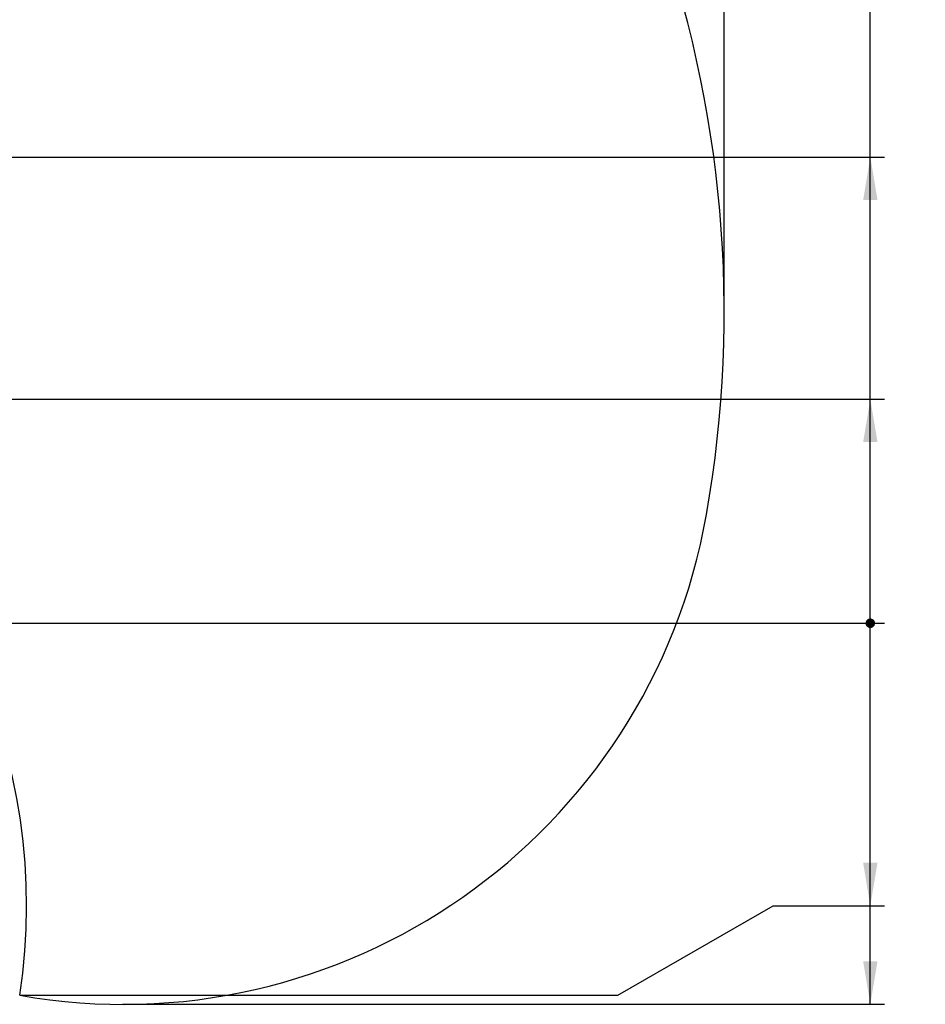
# Model space of a CAD drawing. Header units: millimetres. Extents: x 0 to 5940, y 0 to 4200.
# Tile 70 of 87: x 3492 to 4439, y 1799 to 2829. Entities that reach past the tile are written whole.
import ezdxf

# ---------------------------------------------------------------- set-up
doc = ezdxf.new("R2010")
doc.units = ezdxf.units.MM
doc.header["$LTSCALE"] = 326.7
doc.layers.get('0').update_dxf_attribs({"linetype": 'CONTINUOUS'})
doc.layers.add('RB15-1-B-JSZL_DXF_DIMENSION', color=7, linetype='CONTINUOUS')
doc.styles.get("Standard").update_dxf_attribs({"font": 'txt', "width": 0.7})
doc.dimstyles.new('DIMSTYLE_4', dxfattribs={"dimtxt": 85, "dimasz": 45, "dimexe": 1.5, "dimexo": 0, "dimgap": 2.125, "dimtad": 0, "dimtih": 1, "dimtoh": 1, "dimdec": 1, "dimdsep": 46, "dimtxsty": 'Standard', "dimblk": '_FILLED', "dimblk1": '_FILLED', "dimblk2": '_FILLED', "dimcen": 0.09, "dimclrt": 5, "dimazin": 2, "dimtp": 0.8, "dimtm": 0.8, "dimtfac": 1, "dimtdec": 1, "dimtofl": 0, "dimtmove": 0, "dimatfit": 3, "dimldrblk": '_FILLED', "dimfxl": 0, "dimtolj": 1, "dimarcsym": 0})
doc.dimstyles.new('DIMSTYLE_5', dxfattribs={"dimtxt": 85, "dimasz": 45, "dimexe": 1.5, "dimexo": 0, "dimgap": 2.125, "dimtad": 0, "dimtih": 1, "dimtoh": 1, "dimdsep": 46, "dimtxsty": 'Standard', "dimblk": '_FILLED', "dimblk1": '_FILLED', "dimblk2": '_FILLED', "dimcen": 0.09, "dimclrt": 5, "dimazin": 2, "dimtp": 0.1, "dimtm": 0.1, "dimtfac": 1, "dimtofl": 0, "dimtmove": 0, "dimatfit": 3, "dimldrblk": '_FILLED', "dimfxl": 0, "dimtolj": 1, "dimarcsym": 0})
doc.dimstyles.new('DIMSTYLE_6', dxfattribs={"dimtxt": 85, "dimasz": 45, "dimexe": 1.5, "dimexo": 0, "dimgap": 2.125, "dimtad": 0, "dimtih": 1, "dimtoh": 1, "dimdec": 1, "dimdsep": 46, "dimtxsty": 'Standard', "dimblk": '_FILLED', "dimblk1": '_FILLED', "dimblk2": '_FILLED', "dimcen": 0.09, "dimclrt": 5, "dimazin": 2, "dimtp": 0.5, "dimtm": 0.5, "dimtfac": 1, "dimtdec": 1, "dimtofl": 0, "dimtmove": 0, "dimatfit": 3, "dimldrblk": '_FILLED', "dimfxl": 0, "dimtolj": 1, "dimarcsym": 0})
doc.dimstyles.new('DIMSTYLE_7', dxfattribs={"dimtxt": 85, "dimasz": 45, "dimexe": 1.5, "dimexo": 0, "dimgap": 2.125, "dimtad": 0, "dimtih": 1, "dimtoh": 1, "dimdec": 1, "dimdsep": 46, "dimtxsty": 'Standard', "dimblk": '_FILLED', "dimblk1": '_FILLED', "dimblk2": '_FILLED', "dimcen": 0.09, "dimclrt": 5, "dimazin": 2, "dimtp": 1.2, "dimtm": 1.2, "dimtfac": 1, "dimtdec": 1, "dimtofl": 0, "dimtmove": 0, "dimatfit": 3, "dimldrblk": '_FILLED', "dimfxl": 0, "dimtolj": 1, "dimarcsym": 0})
doc.dimstyles.new('DIMSTYLE_8', dxfattribs={"dimtxt": 85, "dimasz": 45, "dimexe": 1.5, "dimexo": 0, "dimgap": 2.125, "dimtad": 0, "dimtih": 1, "dimtoh": 1, "dimdsep": 46, "dimtxsty": 'Standard', "dimblk": '_FILLED', "dimblk1": '_FILLED', "dimblk2": '_FILLED', "dimcen": 0.09, "dimclrt": 5, "dimazin": 2, "dimtp": 1.2, "dimtm": 1.2, "dimtfac": 1, "dimtofl": 0, "dimtmove": 0, "dimatfit": 3, "dimldrblk": '_FILLED', "dimfxl": 0, "dimtolj": 1, "dimarcsym": 0})

# ---------------------------------------------------------------- blocks, each defined once
blk = doc.blocks.new('*D8')
at = {"layer": 'RB15-1-B-JSZL_DXF_DIMENSION', "color": 2, "linetype": 'Continuous', "transparency": 16777216}
blk.add_line((3201.2, 2432.3), (4396.7, 2432.3), dxfattribs=at)
blk = doc.blocks.new('_FILLED')
at = {"color": 0, "linetype": 'ByBlock'}
blk.add_solid([(0, 0), (-1, 0.167), (-1, -0.167)], dxfattribs=at)
blk = doc.blocks.new('*D9')
at = {"layer": 'RB15-1-B-JSZL_DXF_DIMENSION', "color": 2, "linetype": 'Continuous', "transparency": 16777216}
blk.add_line((2901, 2197.8), (4396.7, 2197.8), dxfattribs=at)
blk = doc.blocks.new('*D10')
at = {"layer": 'RB15-1-B-JSZL_DXF_DIMENSION', "color": 2, "linetype": 'Continuous', "transparency": 16777216}
for p, q in [((4117.5, 1808.5), (4280, 1902.2)), ((4280, 1902.2), (4396.7, 1902.2)), ((3492.1, 1808.5), (4117.5, 1808.5))]:
    blk.add_line(p, q, dxfattribs=at)
blk = doc.blocks.new('*D11')
at = {"layer": 'RB15-1-B-JSZL_DXF_DIMENSION', "color": 2, "linetype": 'Continuous', "transparency": 16777216}
blk.add_line((3146.5, 2685.5), (4396.7, 2685.5), dxfattribs=at)
blk = doc.blocks.new('*D12')
at = {"layer": 'RB15-1-B-JSZL_DXF_DIMENSION', "color": 2, "linetype": 'Continuous', "transparency": 16777216}
blk.add_line((3167.2, 3159.6), (4396.7, 3159.6), dxfattribs=at)
blk = doc.blocks.new('*D13')
at = {"layer": 'RB15-1-B-JSZL_DXF_DIMENSION', "color": 2, "linetype": 'Continuous', "transparency": 16777216}
blk.add_line((3591.5, 3335.3), (4396.7, 3335.3), dxfattribs=at)
blk = doc.blocks.new('*D14')
at = {"layer": 'RB15-1-B-JSZL_DXF_DIMENSION', "color": 2, "linetype": 'Continuous', "transparency": 16777216}
blk.add_line((3599.8, 1799.1), (4396.7, 1799.1), dxfattribs=at)
blk = doc.blocks.new('*D17')
at = {"layer": 'RB15-1-B-JSZL_DXF_DIMENSION', "color": 2, "linetype": 'Continuous', "transparency": 16777216}
blk.add_line((4228.9, 2523.3), (4228.9, 3795.4), dxfattribs=at)

msp = doc.modelspace()

# ---------------------------------------------------------------- linework, layer by layer
at = {"color": 2, "linetype": 'Continuous'}
msp.add_line((4381.698, 1799.079), (4381.698, 3335.32), dxfattribs=at)
at = {"color": 2, "linetype": 'Continuous', "const_width": 5}
msp.add_lwpolyline([(4379.198, 2197.768, 1), (4384.198, 2197.768, 1)], format="xyb", close=True, dxfattribs=at)
msp.add_lwpolyline([(4379.198, 2197.768, 1), (4384.198, 2197.768, 1)], format="xyb", close=True, dxfattribs=at)
msp.add_lwpolyline([(4379.198, 2197.768, 1), (4384.198, 2197.768, 1)], format="xyb", close=True, dxfattribs=at)
msp.add_lwpolyline([(4379.198, 2197.768, 1), (4384.198, 2197.768, 1)], format="xyb", close=True, dxfattribs=at)
msp.add_lwpolyline([(4379.198, 2197.768, 1), (4384.198, 2197.768, 1)], format="xyb", close=True, dxfattribs=at)
msp.add_lwpolyline([(4379.198, 2197.768, 1), (4384.198, 2197.768, 1)], format="xyb", close=True, dxfattribs=at)
at = {"color": 2, "linetype": 'Continuous'}
for centre, radius, start, end in [((3008.902, 2523.268), 1220, 350, 20), ((2879.284, 1902.449), 620, 351.28419, 58.71581), ((3599.787, 2419.079), 620, 260, 350)]:
    msp.add_arc(centre, radius, start, end, dxfattribs=at)
for points in [[(4381.698, 2685.508), (4389.198, 2640.508), (4374.198, 2640.508)], [(4381.698, 2432.302), (4389.198, 2387.302), (4374.198, 2387.302)], [(4381.698, 1902.164), (4374.198, 1947.164), (4389.198, 1947.164)], [(4381.698, 1799.079), (4374.198, 1844.079), (4389.198, 1844.079)]]:
    msp.add_solid(points, dxfattribs=at)

# ---------------------------------------------------------------- dimensions: what is measured, and where the dimension line sits
at = {"layer": 'RB15-1-B-JSZL_DXF_DIMENSION', "color": 2, "linetype": 'Continuous'}
for feature_location, offset, dtype, origin, dimstyle, override, picture, middle in [((4228.902, 2523.268), (0, 1272.095), 1, (2718.902, 2523.268), 'DIMSTYLE_8', {"dimgap": 21.249823, "dimtad": 1, "dimtih": 0, "dimtoh": 0}, '*D17', (4207.652, 3837.863)), ((3591.511, 3335.32), (805.187, 0), 0, (3591.511, 2197.768), 'DIMSTYLE_7', {"dimgap": 21.250169, "dimtad": 1, "dimtih": 0, "dimtoh": 0}, '*D13', (4439.198, 3356.57)), ((3167.247, 3159.584), (1229.451, 0), 0, (3167.247, 2197.768), 'DIMSTYLE_4', {"dimgap": 21.249982, "dimtad": 1, "dimtih": 0, "dimtoh": 0}, '*D12', (4439.198, 3180.834)), ((3146.549, 2685.508), (1250.149, 0), 0, (3146.549, 2197.768), 'DIMSTYLE_4', {"dimgap": 21.250057, "dimtad": 1, "dimtih": 0, "dimtoh": 0}, '*D11', (4439.198, 2706.758)), ((3201.24, 2432.302), (1195.458, 0), 0, (2900.973, 2197.768), 'DIMSTYLE_6', {"dimgap": 21.24991, "dimtad": 1, "dimtih": 0, "dimtoh": 0}, '*D8', (4439.198, 2453.552)), ((2900.972965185, 2197.767652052), (1495.724917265, 0), 0, (2900.972965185, 2197.767652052), 'DIMSTYLE_5', {"dimgap": 21.250059, "dimtad": 1, "dimtih": 0, "dimtoh": 0}, '*D9', (4439.19788245, 2219.017652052)), ((3492.125, 1808.498), (904.573, 93.666), 0, (3492.125, 2197.768), 'DIMSTYLE_6', {"dimgap": 21.249992, "dimtad": 1, "dimtih": 0, "dimtoh": 0}, '*D10', (4439.198, 1923.414)), ((3599.787, 1799.079), (796.911, 0), 0, (3599.787, 2197.768), 'DIMSTYLE_6', {"dimgap": 21.250001, "dimtad": 1, "dimtih": 0, "dimtoh": 0}, '*D14', (4439.198, 1820.329))]:
    dim = msp.add_ordinate_dim(feature_location=feature_location, offset=offset, dtype=dtype, origin=origin, dimstyle=dimstyle, override=override, dxfattribs=at)
    dim.commit()
    dim.dimension.update_dxf_attribs({"geometry": picture, "text_midpoint": middle})

doc.saveas('drawing.dxf')
